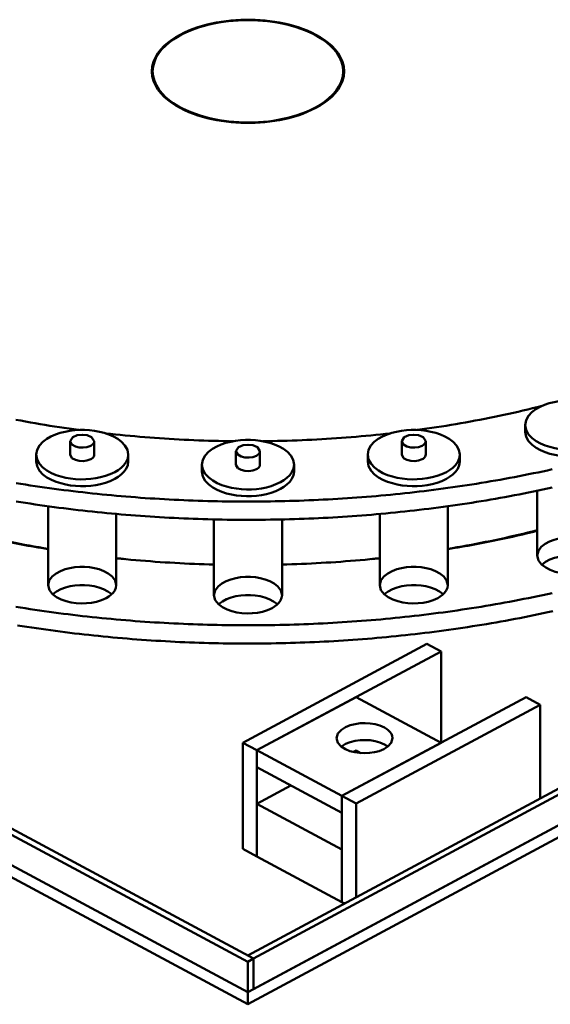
# Model space of a CAD drawing. Header units: millimetres. Extents: x 0 to 841, y 0 to 594.
# Tile 26 of 31: x 460 to 483, y 284 to 326. Entities that reach past the tile are written whole.
import ezdxf

# ---------------------------------------------------------------- set-up
doc = ezdxf.new("R2010")
doc.units = ezdxf.units.MM
doc.layers.add('VIS', color=7, linetype='CONTINUOUS', lineweight=50)

msp = doc.modelspace()

# ---------------------------------------------------------------- linework, layer by layer
at = {"layer": 'VIS'}
for points in [[(465.92, 323.672), (465.938, 323.876), (465.99, 324.075), (466.072, 324.263), (466.178, 324.439), (466.305, 324.601), (466.447, 324.749), (466.602, 324.884), (466.767, 325.008), (466.939, 325.12), (467.117, 325.222), (467.301, 325.314), (467.489, 325.398), (467.68, 325.473), (467.874, 325.541), (468.071, 325.602), (468.269, 325.655), (468.469, 325.702), (468.671, 325.743), (468.873, 325.777), (469.077, 325.805), (469.281, 325.828), (469.486, 325.845), (469.692, 325.856), (469.897, 325.861), (470.103, 325.861), (470.308, 325.856), (470.514, 325.845), (470.719, 325.828), (470.923, 325.805), (471.127, 325.777), (471.329, 325.743), (471.531, 325.702), (471.731, 325.655), (471.929, 325.602), (472.126, 325.541), (472.32, 325.473), (472.511, 325.398), (472.699, 325.314), (472.883, 325.222), (473.061, 325.12), (473.233, 325.008), (473.398, 324.884), (473.553, 324.749), (473.695, 324.601), (473.822, 324.439), (473.928, 324.263), (474.01, 324.075), (474.062, 323.876), (474.08, 323.672)], [(474.046, 323.672), (474.028, 323.879), (473.974, 324.079), (473.89, 324.27), (473.78, 324.446), (473.65, 324.609), (473.504, 324.757), (473.346, 324.893), (473.178, 325.016), (473.003, 325.127), (472.821, 325.229), (472.634, 325.32), (472.443, 325.403), (472.249, 325.477), (472.052, 325.544), (471.852, 325.603), (471.651, 325.655), (471.447, 325.7), (471.243, 325.739), (471.037, 325.771), (470.831, 325.798), (470.624, 325.818), (470.416, 325.832), (470.208, 325.841), (470, 325.844), (469.792, 325.841), (469.584, 325.832), (469.376, 325.818), (469.169, 325.798), (468.963, 325.771), (468.757, 325.739), (468.553, 325.7), (468.349, 325.655), (468.148, 325.603), (467.948, 325.544), (467.751, 325.477), (467.557, 325.403), (467.366, 325.32), (467.179, 325.229), (466.997, 325.127), (466.822, 325.016), (466.654, 324.893), (466.496, 324.757), (466.35, 324.609), (466.22, 324.446), (466.11, 324.27), (466.026, 324.079), (465.972, 323.879), (465.954, 323.672)], [(472.885, 322.123), (472.701, 322.03), (472.514, 321.946), (472.322, 321.871), (472.128, 321.803), (471.932, 321.742), (471.733, 321.688), (471.533, 321.642), (471.331, 321.601), (471.129, 321.566), (470.925, 321.538), (470.72, 321.515), (470.515, 321.499), (470.31, 321.487), (470.104, 321.482), (469.899, 321.482), (469.693, 321.487), (469.488, 321.498), (469.283, 321.515), (469.078, 321.538), (468.875, 321.566), (468.672, 321.6), (468.47, 321.641), (468.27, 321.688), (468.072, 321.741), (467.875, 321.802), (467.681, 321.869), (467.489, 321.945), (467.302, 322.029), (467.118, 322.121), (466.939, 322.223), (466.767, 322.335), (466.603, 322.459), (466.448, 322.594), (466.305, 322.742), (466.179, 322.904), (466.072, 323.08), (465.99, 323.268), (465.938, 323.467), (465.92, 323.672)], [(465.955, 323.73), (465.949, 323.702), (465.943, 323.673), (465.937, 323.644), (465.933, 323.615), (465.929, 323.586), (465.926, 323.557)], [(465.954, 323.672), (465.973, 323.463), (466.027, 323.261), (466.112, 323.07), (466.223, 322.893), (466.354, 322.73), (466.501, 322.581), (466.66, 322.445), (466.829, 322.322), (467.006, 322.21), (467.189, 322.109), (467.378, 322.017), (467.57, 321.935), (467.766, 321.861), (467.964, 321.794), (468.165, 321.736), (468.368, 321.684), (468.572, 321.639), (468.778, 321.601), (468.985, 321.569), (469.193, 321.543), (469.401, 321.523), (469.61, 321.509), (469.819, 321.501), (470.028, 321.499), (470.238, 321.503), (470.447, 321.513), (470.656, 321.528), (470.864, 321.549), (471.071, 321.577), (471.278, 321.61), (471.483, 321.651), (471.687, 321.697), (471.89, 321.751), (472.09, 321.812), (472.288, 321.88), (472.483, 321.956), (472.674, 322.041), (472.861, 322.136)], [(465.954, 323.672), (465.954, 323.442)], [(465.954, 323.442), (465.954, 323.432), (465.954, 323.422), (465.954, 323.413), (465.955, 323.403), (465.955, 323.393), (465.955, 323.383)], [(472.861, 322.136), (473.057, 322.249), (473.245, 322.374), (473.423, 322.514), (473.588, 322.668), (473.737, 322.839), (473.863, 323.026), (473.961, 323.23), (474.024, 323.447), (474.046, 323.672)], [(474.08, 323.672), (474.062, 323.467), (474.01, 323.269), (473.929, 323.081), (473.822, 322.905), (473.696, 322.744), (473.554, 322.595), (473.399, 322.46), (473.235, 322.337), (473.063, 322.225), (472.885, 322.123)], [(474.074, 323.557), (474.071, 323.586), (474.067, 323.615), (474.063, 323.644), (474.057, 323.673), (474.051, 323.702), (474.045, 323.73)], [(474.045, 323.383), (474.045, 323.393), (474.045, 323.403), (474.046, 323.413), (474.046, 323.422), (474.046, 323.432), (474.046, 323.442)], [(474.046, 323.672), (474.046, 323.442)], [(408.453, 318.939), (470, 285.895)], [(408.694, 319.068), (470.24, 286.024)], [(470, 286.153), (531.066, 318.939)], [(470.24, 286.024), (531.306, 318.81)], [(408.453, 317.648), (470, 284.604)], [(408.453, 317.648), (470, 284.604)], [(470, 284.604), (531.547, 317.648)], [(470.24, 284.733), (531.306, 317.519)], [(408.453, 317.132), (470, 284.088)], [(470, 284.088), (531.547, 317.132)], [(485.674, 308.663), (485.637, 308.868), (485.536, 309.051), (485.393, 309.205), (485.226, 309.332), (485.044, 309.435), (484.851, 309.519), (484.652, 309.585), (484.449, 309.637), (484.242, 309.674), (484.034, 309.699), (483.824, 309.711), (483.614, 309.711), (483.405, 309.699), (483.197, 309.674), (482.99, 309.637), (482.787, 309.585), (482.588, 309.519), (482.395, 309.435), (482.213, 309.332), (482.046, 309.205), (481.903, 309.051), (481.802, 308.868), (481.764, 308.663)], [(477.185, 308.454), (477.39, 308.482), (477.595, 308.512), (477.801, 308.542), (478.006, 308.573), (478.211, 308.604), (478.416, 308.637), (478.621, 308.671), (478.825, 308.705), (479.03, 308.74), (479.234, 308.776), (479.438, 308.813), (479.642, 308.851), (479.846, 308.89), (480.05, 308.929), (480.253, 308.97), (480.457, 309.011), (480.66, 309.053), (480.863, 309.096), (481.065, 309.14), (481.268, 309.185), (481.47, 309.231), (481.672, 309.278), (481.874, 309.326), (482.076, 309.374), (482.277, 309.424), (482.479, 309.474)], [(477.185, 308.454), (477.39, 308.482), (477.595, 308.512), (477.801, 308.542), (478.006, 308.573), (478.211, 308.604), (478.416, 308.637), (478.621, 308.671), (478.825, 308.705), (479.03, 308.74), (479.234, 308.776), (479.438, 308.813), (479.642, 308.851), (479.846, 308.89), (480.05, 308.929), (480.253, 308.97), (480.457, 309.011), (480.66, 309.053), (480.863, 309.096), (481.065, 309.14), (481.268, 309.185), (481.47, 309.231), (481.672, 309.278), (481.874, 309.326), (482.076, 309.374), (482.277, 309.424), (482.479, 309.474)], [(460.154, 308.89), (460.358, 308.851), (460.562, 308.813), (460.766, 308.776), (460.97, 308.74), (461.175, 308.705), (461.379, 308.671), (461.584, 308.637), (461.789, 308.604), (461.994, 308.573), (462.199, 308.542), (462.405, 308.512), (462.61, 308.482), (462.815, 308.454)], [(460.154, 308.89), (460.358, 308.851), (460.562, 308.813), (460.766, 308.776), (460.97, 308.74), (461.175, 308.705), (461.379, 308.671), (461.584, 308.637), (461.789, 308.604), (461.994, 308.573), (462.199, 308.542), (462.405, 308.512), (462.61, 308.482), (462.815, 308.454)], [(464.919, 307.407), (464.881, 307.613), (464.78, 307.796), (464.638, 307.95), (464.471, 308.076), (464.288, 308.18), (464.096, 308.263), (463.897, 308.33), (463.693, 308.381), (463.487, 308.419), (463.278, 308.443), (463.069, 308.456), (462.859, 308.456), (462.649, 308.443), (462.441, 308.419), (462.235, 308.381), (462.031, 308.33), (461.832, 308.263), (461.64, 308.18), (461.457, 308.076), (461.29, 307.95), (461.148, 307.796), (461.047, 307.613), (461.009, 307.407)], [(463.956, 308.312), (464.164, 308.289), (464.372, 308.266), (464.579, 308.245), (464.787, 308.224), (464.995, 308.204), (465.203, 308.185), (465.411, 308.167), (465.62, 308.15), (465.828, 308.133), (466.036, 308.118), (466.245, 308.103), (466.453, 308.089), (466.661, 308.075), (466.87, 308.063), (467.079, 308.051), (467.287, 308.04), (467.496, 308.03), (467.705, 308.021), (467.913, 308.013), (468.122, 308.005), (468.331, 307.998), (468.54, 307.992), (468.748, 307.987), (468.957, 307.983), (469.166, 307.979), (469.375, 307.976)], [(463.956, 308.312), (464.164, 308.289), (464.372, 308.266), (464.579, 308.245), (464.787, 308.224), (464.995, 308.204), (465.203, 308.185), (465.411, 308.167), (465.62, 308.15), (465.828, 308.133), (466.036, 308.118), (466.245, 308.103), (466.453, 308.089), (466.661, 308.075), (466.87, 308.063), (467.079, 308.051), (467.287, 308.04), (467.496, 308.03), (467.705, 308.021), (467.913, 308.013), (468.122, 308.005), (468.331, 307.998), (468.54, 307.992), (468.748, 307.987), (468.957, 307.983), (469.166, 307.979), (469.375, 307.976)], [(470.625, 307.976), (470.834, 307.979), (471.043, 307.983), (471.252, 307.987), (471.46, 307.992), (471.669, 307.998), (471.878, 308.005), (472.087, 308.013), (472.295, 308.021), (472.504, 308.03), (472.713, 308.04), (472.921, 308.051), (473.13, 308.063), (473.339, 308.075), (473.547, 308.089), (473.755, 308.103), (473.964, 308.118), (474.172, 308.133), (474.38, 308.15), (474.589, 308.167), (474.797, 308.185), (475.005, 308.204), (475.213, 308.224), (475.421, 308.245), (475.628, 308.266), (475.836, 308.289), (476.044, 308.312)], [(470.625, 307.976), (470.834, 307.979), (471.043, 307.983), (471.252, 307.987), (471.46, 307.992), (471.669, 307.998), (471.878, 308.005), (472.087, 308.013), (472.295, 308.021), (472.504, 308.03), (472.713, 308.04), (472.921, 308.051), (473.13, 308.063), (473.339, 308.075), (473.547, 308.089), (473.755, 308.103), (473.964, 308.118), (474.172, 308.133), (474.38, 308.15), (474.589, 308.167), (474.797, 308.185), (475.005, 308.204), (475.213, 308.224), (475.421, 308.245), (475.628, 308.266), (475.836, 308.289), (476.044, 308.312)], [(478.991, 307.407), (478.953, 307.613), (478.852, 307.796), (478.71, 307.95), (478.543, 308.076), (478.36, 308.18), (478.168, 308.263), (477.969, 308.33), (477.765, 308.381), (477.559, 308.419), (477.351, 308.443), (477.141, 308.456), (476.931, 308.456), (476.722, 308.443), (476.513, 308.419), (476.307, 308.381), (476.103, 308.33), (475.904, 308.263), (475.712, 308.18), (475.529, 308.076), (475.362, 307.95), (475.22, 307.796), (475.119, 307.613), (475.081, 307.407)], [(481.764, 308.663), (481.803, 308.454), (481.908, 308.269), (482.054, 308.113), (482.225, 307.986), (482.412, 307.883), (482.608, 307.799), (482.811, 307.734), (483.019, 307.683), (483.229, 307.647), (483.441, 307.624), (483.655, 307.614), (483.868, 307.616), (484.081, 307.631), (484.293, 307.659), (484.502, 307.701), (484.708, 307.757), (484.909, 307.83), (485.102, 307.921)], [(481.764, 308.663), (481.764, 308.376)], [(481.764, 308.376), (481.803, 308.167), (481.908, 307.982), (482.054, 307.827), (482.225, 307.699), (482.412, 307.596), (482.608, 307.513), (482.811, 307.447), (483.019, 307.396), (483.229, 307.36), (483.441, 307.337), (483.655, 307.327), (483.868, 307.33), (484.081, 307.345), (484.293, 307.373), (484.502, 307.414), (484.708, 307.471), (484.909, 307.543), (485.102, 307.634)], [(463.474, 307.981), (463.365, 308.151), (463.172, 308.231), (462.964, 308.255), (462.756, 308.231), (462.563, 308.151), (462.454, 307.981)], [(462.454, 307.981), (462.529, 307.838), (462.674, 307.756), (462.836, 307.716), (463.003, 307.708), (463.168, 307.73), (463.325, 307.787)], [(462.454, 307.981), (462.454, 307.407)], [(463.325, 307.787), (463.361, 307.809), (463.395, 307.835), (463.426, 307.865), (463.451, 307.9), (463.468, 307.939), (463.474, 307.981)], [(463.474, 307.981), (463.474, 307.407)], [(471.955, 306.982), (471.917, 307.187), (471.816, 307.37), (471.674, 307.524), (471.507, 307.651), (471.324, 307.754), (471.132, 307.838), (470.933, 307.904), (470.729, 307.956), (470.523, 307.993), (470.314, 308.018), (470.105, 308.03), (469.895, 308.03), (469.686, 308.018), (469.477, 307.993), (469.271, 307.956), (469.067, 307.904), (468.868, 307.838), (468.676, 307.754), (468.493, 307.651), (468.326, 307.524), (468.184, 307.37), (468.083, 307.187), (468.045, 306.982)], [(477.546, 307.981), (477.437, 308.151), (477.244, 308.231), (477.036, 308.255), (476.828, 308.231), (476.635, 308.151), (476.526, 307.981)], [(476.526, 307.981), (476.602, 307.838), (476.746, 307.756), (476.908, 307.716), (477.075, 307.708), (477.24, 307.73), (477.397, 307.787)], [(476.526, 307.981), (476.526, 307.407)], [(477.397, 307.787), (477.433, 307.809), (477.468, 307.835), (477.498, 307.865), (477.523, 307.9), (477.54, 307.939), (477.546, 307.981)], [(477.546, 307.981), (477.546, 307.407)], [(470.51, 307.555), (470.401, 307.725), (470.208, 307.805), (470, 307.829), (469.792, 307.805), (469.599, 307.725), (469.49, 307.555)], [(469.49, 307.555), (469.565, 307.412), (469.71, 307.33), (469.872, 307.29), (470.039, 307.282), (470.204, 307.305), (470.361, 307.362)], [(469.49, 307.555), (469.49, 306.982)], [(470.361, 307.362), (470.397, 307.384), (470.431, 307.409), (470.462, 307.439), (470.487, 307.474), (470.504, 307.513), (470.51, 307.555)], [(470.51, 307.555), (470.51, 306.982)], [(461.009, 307.407), (461.048, 307.199), (461.152, 307.013), (461.298, 306.858), (461.469, 306.731), (461.656, 306.627), (461.853, 306.544), (462.056, 306.478), (462.263, 306.428), (462.473, 306.391), (462.686, 306.368), (462.899, 306.358), (463.112, 306.361), (463.325, 306.376), (463.537, 306.404), (463.746, 306.446), (463.952, 306.502), (464.153, 306.574), (464.346, 306.665)], [(461.009, 307.407), (461.009, 307.121)], [(461.009, 307.121), (461.048, 306.912), (461.152, 306.726), (461.298, 306.571), (461.469, 306.444), (461.656, 306.34), (461.853, 306.257), (462.056, 306.191), (462.263, 306.141), (462.473, 306.105), (462.686, 306.082), (462.899, 306.072), (463.112, 306.074), (463.325, 306.089), (463.537, 306.117), (463.746, 306.159), (463.952, 306.215), (464.153, 306.288), (464.346, 306.378)], [(462.454, 307.407), (462.529, 307.264), (462.674, 307.182), (462.836, 307.142), (463.003, 307.134), (463.168, 307.156), (463.325, 307.214)], [(463.325, 307.214), (463.361, 307.236), (463.395, 307.261), (463.426, 307.291), (463.451, 307.326), (463.468, 307.365), (463.474, 307.407)], [(464.346, 306.665), (464.487, 306.749), (464.618, 306.848), (464.735, 306.963), (464.831, 307.096), (464.896, 307.246), (464.919, 307.407)], [(464.346, 306.378), (464.487, 306.463), (464.618, 306.561), (464.735, 306.676), (464.831, 306.809), (464.896, 306.959), (464.919, 307.121)], [(464.919, 307.407), (464.919, 307.121)], [(475.081, 307.407), (475.12, 307.199), (475.224, 307.013), (475.37, 306.858), (475.542, 306.731), (475.728, 306.627), (475.925, 306.544), (476.128, 306.478), (476.335, 306.428), (476.546, 306.391), (476.758, 306.368), (476.971, 306.358), (477.185, 306.361), (477.398, 306.376), (477.609, 306.404), (477.819, 306.446), (478.025, 306.502), (478.225, 306.574), (478.419, 306.665)], [(475.081, 307.407), (475.081, 307.121)], [(475.081, 307.121), (475.12, 306.912), (475.224, 306.726), (475.37, 306.571), (475.542, 306.444), (475.728, 306.34), (475.925, 306.257), (476.128, 306.191), (476.335, 306.141), (476.546, 306.105), (476.758, 306.082), (476.971, 306.072), (477.185, 306.074), (477.398, 306.089), (477.609, 306.117), (477.819, 306.159), (478.025, 306.215), (478.225, 306.288), (478.419, 306.378)], [(476.526, 307.407), (476.602, 307.264), (476.746, 307.182), (476.908, 307.142), (477.075, 307.134), (477.24, 307.156), (477.397, 307.214)], [(477.397, 307.214), (477.433, 307.236), (477.468, 307.261), (477.498, 307.291), (477.523, 307.326), (477.54, 307.365), (477.546, 307.407)], [(478.419, 306.665), (478.559, 306.749), (478.69, 306.848), (478.807, 306.963), (478.903, 307.096), (478.968, 307.246), (478.991, 307.407)], [(478.419, 306.378), (478.559, 306.463), (478.69, 306.561), (478.807, 306.676), (478.903, 306.809), (478.968, 306.959), (478.991, 307.121)], [(478.991, 307.407), (478.991, 307.121)], [(460.157, 306.199), (460.359, 306.166), (460.561, 306.135), (460.763, 306.104), (460.965, 306.073), (461.167, 306.044), (461.37, 306.015), (461.572, 305.987), (461.775, 305.959), (461.977, 305.933), (462.18, 305.907), (462.383, 305.881), (462.586, 305.856), (462.789, 305.832), (462.992, 305.809), (463.195, 305.786), (463.398, 305.765), (463.602, 305.743), (463.805, 305.723), (464.008, 305.703), (464.212, 305.684), (464.415, 305.665), (464.619, 305.647), (464.823, 305.63), (465.027, 305.613), (465.23, 305.598), (465.434, 305.582), (465.638, 305.568), (465.842, 305.554), (466.046, 305.541), (466.25, 305.528), (466.454, 305.517), (466.658, 305.506), (466.862, 305.495), (467.067, 305.485), (467.271, 305.476), (467.475, 305.468), (467.679, 305.46), (467.884, 305.453), (468.088, 305.446), (468.292, 305.44), (468.497, 305.435), (468.701, 305.43), (468.905, 305.427), (469.11, 305.423), (469.314, 305.421), (469.519, 305.419), (469.723, 305.418), (469.927, 305.417), (470.132, 305.417), (470.336, 305.418), (470.541, 305.419), (470.745, 305.422), (470.949, 305.424), (471.154, 305.428), (471.358, 305.432), (471.562, 305.436), (471.767, 305.442), (471.971, 305.448), (472.175, 305.455), (472.38, 305.462), (472.584, 305.47), (472.788, 305.479), (472.992, 305.488), (473.197, 305.498), (473.401, 305.509), (473.605, 305.52), (473.809, 305.532), (474.013, 305.545), (474.217, 305.558), (474.421, 305.572), (474.625, 305.587), (474.829, 305.602), (475.032, 305.618), (475.236, 305.635), (475.44, 305.652), (475.643, 305.67), (475.847, 305.689), (476.05, 305.708), (476.254, 305.729), (476.457, 305.749), (476.66, 305.771), (476.864, 305.793), (477.067, 305.816), (477.27, 305.839), (477.473, 305.863), (477.676, 305.888), (477.879, 305.914), (478.081, 305.94), (478.284, 305.967), (478.486, 305.995), (478.689, 306.023), (478.891, 306.052), (479.093, 306.082), (479.296, 306.113), (479.498, 306.144), (479.699, 306.176), (479.901, 306.208), (480.103, 306.242), (480.304, 306.276), (480.506, 306.31), (480.707, 306.346), (480.908, 306.382), (481.109, 306.419), (481.31, 306.457), (481.511, 306.495), (481.712, 306.534), (481.912, 306.574), (482.113, 306.615), (482.313, 306.656), (482.513, 306.698), (482.713, 306.741), (482.912, 306.785)], [(468.045, 306.982), (468.084, 306.773), (468.188, 306.587), (468.334, 306.432), (468.506, 306.305), (468.692, 306.202), (468.889, 306.118), (469.092, 306.052), (469.299, 306.002), (469.51, 305.966), (469.722, 305.943), (469.935, 305.933), (470.149, 305.935), (470.362, 305.95), (470.573, 305.978), (470.783, 306.02), (470.988, 306.076), (471.189, 306.149), (471.382, 306.24)], [(468.045, 306.982), (468.045, 306.695)], [(468.045, 306.695), (468.084, 306.486), (468.188, 306.301), (468.334, 306.145), (468.506, 306.018), (468.692, 305.915), (468.889, 305.831), (469.092, 305.765), (469.299, 305.715), (469.51, 305.679), (469.722, 305.656), (469.935, 305.646), (470.149, 305.648), (470.362, 305.663), (470.573, 305.691), (470.783, 305.733), (470.988, 305.789), (471.189, 305.862), (471.382, 305.953)], [(469.49, 306.982), (469.565, 306.838), (469.71, 306.757), (469.872, 306.717), (470.039, 306.709), (470.204, 306.731), (470.361, 306.788)], [(470.361, 306.788), (470.397, 306.81), (470.431, 306.836), (470.462, 306.866), (470.487, 306.9), (470.504, 306.94), (470.51, 306.982)], [(471.382, 306.24), (471.523, 306.324), (471.654, 306.422), (471.771, 306.537), (471.867, 306.67), (471.932, 306.82), (471.955, 306.982)], [(471.382, 305.953), (471.523, 306.037), (471.654, 306.135), (471.771, 306.25), (471.867, 306.383), (471.932, 306.533), (471.955, 306.695)], [(471.955, 306.982), (471.955, 306.695)], [(460.157, 305.424), (460.359, 305.392), (460.561, 305.36), (460.763, 305.329), (460.965, 305.299), (461.167, 305.269), (461.37, 305.241), (461.572, 305.212), (461.775, 305.185), (461.977, 305.158), (462.18, 305.132), (462.383, 305.107), (462.586, 305.082), (462.789, 305.058), (462.992, 305.035), (463.195, 305.012), (463.398, 304.99), (463.602, 304.969), (463.805, 304.948), (464.008, 304.928), (464.212, 304.909), (464.415, 304.891), (464.619, 304.873), (464.823, 304.856), (465.027, 304.839), (465.23, 304.823), (465.434, 304.808), (465.638, 304.794), (465.842, 304.78), (466.046, 304.767), (466.25, 304.754), (466.454, 304.742), (466.658, 304.731), (466.862, 304.721), (467.067, 304.711), (467.271, 304.702), (467.475, 304.693), (467.679, 304.685), (467.884, 304.678), (468.088, 304.672), (468.292, 304.666), (468.497, 304.661), (468.701, 304.656), (468.905, 304.652), (469.11, 304.649), (469.314, 304.646), (469.519, 304.644), (469.723, 304.643), (469.927, 304.643), (470.132, 304.643), (470.336, 304.644), (470.541, 304.645), (470.745, 304.647), (470.949, 304.65), (471.154, 304.653), (471.358, 304.657), (471.562, 304.662), (471.767, 304.667), (471.971, 304.673), (472.175, 304.68), (472.38, 304.687), (472.584, 304.695), (472.788, 304.704), (472.992, 304.713), (473.197, 304.724), (473.401, 304.734), (473.605, 304.746), (473.809, 304.758), (474.013, 304.77), (474.217, 304.784), (474.421, 304.798), (474.625, 304.812), (474.829, 304.828), (475.032, 304.844), (475.236, 304.86), (475.44, 304.878), (475.643, 304.896), (475.847, 304.915), (476.05, 304.934), (476.254, 304.954), (476.457, 304.975), (476.66, 304.996), (476.864, 305.018), (477.067, 305.041), (477.27, 305.065), (477.473, 305.089), (477.676, 305.114), (477.879, 305.14), (478.081, 305.166), (478.284, 305.193), (478.486, 305.22), (478.689, 305.249), (478.891, 305.278), (479.093, 305.308), (479.296, 305.338), (479.498, 305.369), (479.699, 305.401), (479.901, 305.434), (480.103, 305.467), (480.304, 305.501), (480.506, 305.536), (480.707, 305.571), (480.908, 305.608), (481.109, 305.645), (481.31, 305.682), (481.511, 305.721), (481.712, 305.76), (481.912, 305.8), (482.113, 305.84), (482.313, 305.882), (482.513, 305.924), (482.713, 305.967), (482.912, 306.01)], [(482.274, 305.874), (482.274, 303.127)], [(461.519, 305.22), (461.519, 301.871)], [(478.481, 305.22), (478.481, 301.871)], [(464.409, 304.891), (464.409, 301.871)], [(468.555, 304.659), (468.555, 301.446)], [(471.445, 304.659), (471.445, 301.446)], [(475.591, 304.891), (475.591, 301.871)], [(457.726, 304.201), (457.923, 304.151), (458.122, 304.102), (458.32, 304.054), (458.518, 304.007), (458.717, 303.961), (458.916, 303.916), (459.115, 303.871), (459.315, 303.828), (459.514, 303.785), (459.714, 303.743), (459.914, 303.703), (460.114, 303.663), (460.314, 303.624), (460.514, 303.586), (460.715, 303.548), (460.916, 303.512), (461.117, 303.476), (461.318, 303.441), (461.519, 303.407)], [(457.726, 304.174), (457.935, 304.122), (458.144, 304.072), (458.353, 304.023), (458.563, 303.974), (458.773, 303.927), (458.983, 303.881), (459.193, 303.835), (459.404, 303.791), (459.614, 303.747), (459.825, 303.705), (460.036, 303.663), (460.248, 303.622), (460.459, 303.583), (460.671, 303.544), (460.882, 303.506), (461.094, 303.469), (461.307, 303.433), (461.519, 303.398)], [(478.481, 303.407), (478.682, 303.441), (478.883, 303.476), (479.084, 303.512), (479.285, 303.548), (479.486, 303.586), (479.686, 303.624), (479.886, 303.663), (480.086, 303.703), (480.286, 303.743), (480.486, 303.785), (480.685, 303.828), (480.885, 303.871), (481.084, 303.916), (481.283, 303.961), (481.482, 304.007), (481.68, 304.054), (481.878, 304.102), (482.077, 304.151), (482.274, 304.201)], [(478.481, 303.398), (478.693, 303.433), (478.906, 303.469), (479.118, 303.506), (479.329, 303.544), (479.541, 303.583), (479.752, 303.622), (479.964, 303.663), (480.175, 303.705), (480.386, 303.747), (480.596, 303.791), (480.807, 303.835), (481.017, 303.881), (481.227, 303.927), (481.437, 303.974), (481.647, 304.023), (481.856, 304.072), (482.065, 304.122), (482.274, 304.174)], [(482.274, 303.127), (482.324, 303.329), (482.449, 303.497), (482.613, 303.626), (482.799, 303.725), (482.995, 303.798), (483.198, 303.851), (483.405, 303.884), (483.614, 303.901), (483.824, 303.901), (484.034, 303.884), (484.241, 303.851), (484.444, 303.798), (484.64, 303.725), (484.825, 303.626), (484.99, 303.497), (485.115, 303.329), (485.164, 303.127)], [(464.409, 303.014), (464.468, 303.008), (464.528, 303.001), (464.587, 302.995), (464.647, 302.989), (464.707, 302.983), (464.766, 302.977)], [(464.409, 303.013), (464.616, 302.992), (464.822, 302.972), (465.029, 302.952), (465.236, 302.933), (465.443, 302.915), (465.65, 302.898), (465.857, 302.882), (466.065, 302.866), (466.272, 302.852), (466.479, 302.838), (466.687, 302.825), (466.894, 302.812), (467.102, 302.801), (467.309, 302.79), (467.517, 302.78), (467.724, 302.771), (467.932, 302.763), (468.14, 302.755), (468.347, 302.749), (468.555, 302.743)], [(471.445, 302.743), (471.653, 302.749), (471.86, 302.755), (472.068, 302.763), (472.276, 302.771), (472.483, 302.78), (472.691, 302.79), (472.898, 302.801), (473.106, 302.812), (473.313, 302.825), (473.521, 302.838), (473.728, 302.852), (473.935, 302.866), (474.143, 302.882), (474.35, 302.898), (474.557, 302.915), (474.764, 302.933), (474.971, 302.952), (475.178, 302.972), (475.384, 302.992), (475.591, 303.013)], [(475.234, 302.977), (475.293, 302.983), (475.353, 302.989), (475.413, 302.995), (475.472, 303.001), (475.532, 303.008), (475.591, 303.014)], [(484.741, 302.578), (484.542, 302.489), (484.333, 302.425), (484.119, 302.381), (483.902, 302.357), (483.684, 302.351), (483.465, 302.363), (483.249, 302.393), (483.036, 302.443), (482.83, 302.515), (482.635, 302.614), (482.461, 302.745), (482.328, 302.917), (482.274, 303.127)], [(482.467, 302.74), (482.632, 302.863), (482.815, 302.957), (483.008, 303.028), (483.208, 303.078), (483.411, 303.11), (483.616, 303.126), (483.822, 303.126), (484.028, 303.11), (484.231, 303.078), (484.431, 303.028), (484.624, 302.957), (484.807, 302.863), (484.972, 302.74)], [(461.519, 301.871), (461.569, 302.073), (461.693, 302.241), (461.858, 302.371), (462.043, 302.469), (462.24, 302.543), (462.443, 302.595), (462.65, 302.629), (462.859, 302.645), (463.069, 302.645), (463.278, 302.629), (463.485, 302.595), (463.688, 302.543), (463.885, 302.469), (464.07, 302.371), (464.234, 302.241), (464.359, 302.073), (464.409, 301.871)], [(475.591, 301.871), (475.641, 302.073), (475.766, 302.241), (475.93, 302.371), (476.115, 302.469), (476.312, 302.543), (476.515, 302.595), (476.722, 302.629), (476.931, 302.645), (477.141, 302.645), (477.35, 302.629), (477.557, 302.595), (477.76, 302.543), (477.957, 302.469), (478.142, 302.371), (478.307, 302.241), (478.431, 302.073), (478.481, 301.871)], [(468.555, 301.446), (468.605, 301.648), (468.73, 301.815), (468.894, 301.945), (469.079, 302.044), (469.276, 302.117), (469.479, 302.169), (469.686, 302.203), (469.895, 302.22), (470.105, 302.22), (470.314, 302.203), (470.521, 302.169), (470.724, 302.117), (470.921, 302.044), (471.106, 301.945), (471.27, 301.815), (471.395, 301.648), (471.445, 301.446)], [(463.986, 301.323), (463.786, 301.234), (463.578, 301.169), (463.364, 301.126), (463.146, 301.102), (462.928, 301.096), (462.71, 301.108), (462.494, 301.138), (462.281, 301.188), (462.075, 301.26), (461.88, 301.358), (461.706, 301.49), (461.573, 301.662), (461.519, 301.871)], [(461.712, 301.484), (461.876, 301.608), (462.059, 301.702), (462.253, 301.772), (462.452, 301.822), (462.656, 301.855), (462.861, 301.871), (463.067, 301.871), (463.272, 301.855), (463.476, 301.822), (463.675, 301.772), (463.869, 301.702), (464.052, 301.608), (464.216, 301.484)], [(464.409, 301.871), (464.392, 301.752), (464.344, 301.641), (464.273, 301.543), (464.186, 301.458), (464.09, 301.385), (463.986, 301.323)], [(478.058, 301.323), (477.859, 301.234), (477.65, 301.169), (477.436, 301.126), (477.219, 301.102), (477, 301.096), (476.782, 301.108), (476.566, 301.138), (476.353, 301.188), (476.147, 301.26), (475.952, 301.358), (475.778, 301.49), (475.645, 301.662), (475.591, 301.871)], [(475.784, 301.484), (475.948, 301.608), (476.131, 301.702), (476.325, 301.772), (476.524, 301.822), (476.728, 301.855), (476.933, 301.871), (477.139, 301.871), (477.344, 301.855), (477.548, 301.822), (477.747, 301.772), (477.941, 301.702), (478.124, 301.608), (478.288, 301.484)], [(478.481, 301.871), (478.464, 301.752), (478.416, 301.641), (478.345, 301.543), (478.259, 301.458), (478.162, 301.385), (478.058, 301.323)], [(460.143, 300.952), (460.345, 300.919), (460.547, 300.888), (460.749, 300.857), (460.951, 300.826), (461.154, 300.797), (461.356, 300.768), (461.559, 300.739), (461.761, 300.712), (461.964, 300.685), (462.167, 300.659), (462.37, 300.634), (462.573, 300.609), (462.776, 300.585), (462.979, 300.561), (463.182, 300.539), (463.386, 300.517), (463.589, 300.495), (463.792, 300.475), (463.996, 300.455), (464.2, 300.436), (464.403, 300.417), (464.607, 300.399), (464.811, 300.382), (465.014, 300.365), (465.218, 300.349), (465.422, 300.334), (465.626, 300.32), (465.83, 300.306), (466.034, 300.293), (466.238, 300.28), (466.443, 300.268), (466.647, 300.257), (466.851, 300.246), (467.055, 300.237), (467.26, 300.227), (467.464, 300.219), (467.668, 300.211), (467.873, 300.204), (468.077, 300.197), (468.281, 300.191), (468.486, 300.186), (468.69, 300.181), (468.895, 300.178), (469.099, 300.174), (469.304, 300.172), (469.508, 300.17), (469.713, 300.169), (469.917, 300.168), (470.122, 300.168), (470.326, 300.169), (470.531, 300.17), (470.735, 300.172), (470.94, 300.175), (471.144, 300.178), (471.349, 300.182), (471.553, 300.187), (471.757, 300.192), (471.962, 300.198), (472.166, 300.205), (472.371, 300.212), (472.575, 300.22), (472.779, 300.229), (472.984, 300.238), (473.188, 300.248), (473.392, 300.259), (473.596, 300.27), (473.8, 300.282), (474.004, 300.295), (474.208, 300.308), (474.413, 300.322), (474.616, 300.337), (474.82, 300.352), (475.024, 300.368), (475.228, 300.385), (475.432, 300.402), (475.636, 300.42), (475.839, 300.439), (476.043, 300.459), (476.246, 300.479), (476.45, 300.499), (476.653, 300.521), (476.856, 300.543), (477.06, 300.566), (477.263, 300.589), (477.466, 300.613), (477.669, 300.638), (477.872, 300.664), (478.074, 300.69), (478.277, 300.717), (478.48, 300.745), (478.682, 300.773), (478.885, 300.802), (479.087, 300.832), (479.289, 300.862), (479.491, 300.894), (479.693, 300.926), (479.895, 300.958), (480.097, 300.991), (480.299, 301.026), (480.5, 301.06), (480.702, 301.096), (480.903, 301.132), (481.104, 301.169), (481.305, 301.207), (481.506, 301.245), (481.707, 301.284), (481.907, 301.324), (482.108, 301.365), (482.308, 301.406), (482.508, 301.448), (482.708, 301.491), (482.908, 301.535)], [(471.022, 300.897), (470.823, 300.808), (470.614, 300.743), (470.4, 300.7), (470.183, 300.676), (469.964, 300.67), (469.746, 300.682), (469.53, 300.712), (469.317, 300.762), (469.111, 300.834), (468.916, 300.933), (468.742, 301.064), (468.609, 301.236), (468.555, 301.446)], [(468.748, 301.059), (468.912, 301.182), (469.095, 301.276), (469.289, 301.347), (469.488, 301.397), (469.692, 301.429), (469.897, 301.445), (470.103, 301.445), (470.308, 301.429), (470.512, 301.397), (470.711, 301.347), (470.905, 301.276), (471.088, 301.182), (471.252, 301.059)], [(471.445, 301.446), (471.428, 301.326), (471.38, 301.215), (471.309, 301.117), (471.223, 301.032), (471.126, 300.959), (471.022, 300.897)], [(460.216, 300.166), (460.417, 300.133), (460.619, 300.102), (460.821, 300.071), (461.023, 300.041), (461.225, 300.012), (461.427, 299.983), (461.629, 299.955), (461.831, 299.928), (462.033, 299.902), (462.236, 299.876), (462.438, 299.851), (462.641, 299.826), (462.844, 299.802), (463.046, 299.779), (463.249, 299.757), (463.452, 299.735), (463.655, 299.714), (463.858, 299.694), (464.061, 299.674), (464.264, 299.655), (464.468, 299.637), (464.671, 299.619), (464.874, 299.602), (465.078, 299.586), (465.281, 299.57), (465.485, 299.555), (465.688, 299.541), (465.892, 299.527), (466.095, 299.514), (466.299, 299.502), (466.503, 299.49), (466.707, 299.479), (466.91, 299.469), (467.114, 299.459), (467.318, 299.45), (467.522, 299.442), (467.726, 299.434), (467.93, 299.427), (468.134, 299.421), (468.338, 299.415), (468.542, 299.41), (468.746, 299.406), (468.95, 299.402), (469.154, 299.399), (469.358, 299.397), (469.562, 299.395), (469.766, 299.394), (469.97, 299.393), (470.174, 299.394), (470.378, 299.395), (470.582, 299.396), (470.786, 299.398), (470.99, 299.401), (471.194, 299.405), (471.398, 299.409), (471.602, 299.414), (471.806, 299.419), (472.01, 299.425), (472.214, 299.432), (472.418, 299.44), (472.622, 299.448), (472.826, 299.457), (473.03, 299.466), (473.234, 299.476), (473.438, 299.487), (473.641, 299.498), (473.845, 299.511), (474.049, 299.523), (474.252, 299.537), (474.456, 299.551), (474.659, 299.566), (474.863, 299.581), (475.066, 299.597), (475.27, 299.614), (475.473, 299.632), (475.676, 299.65), (475.879, 299.668), (476.083, 299.688), (476.286, 299.708), (476.489, 299.729), (476.691, 299.75), (476.894, 299.773), (477.097, 299.796), (477.3, 299.819), (477.502, 299.843), (477.705, 299.868), (477.907, 299.894), (478.11, 299.92), (478.312, 299.947), (478.514, 299.975), (478.716, 300.004), (478.918, 300.033), (479.12, 300.062), (479.322, 300.093), (479.524, 300.124), (479.725, 300.156), (479.927, 300.189), (480.128, 300.222), (480.329, 300.256), (480.53, 300.291), (480.731, 300.327), (480.932, 300.363), (481.133, 300.4), (481.333, 300.437), (481.534, 300.476), (481.734, 300.515), (481.934, 300.555), (482.134, 300.596), (482.334, 300.637), (482.533, 300.679), (482.733, 300.722), (482.932, 300.766)], [(469.781, 295.185), (477.594, 299.38)], [(478.195, 299.058), (477.594, 299.38)], [(470.382, 294.863), (478.195, 299.058)], [(478.195, 295.185), (478.195, 299.058)], [(470.382, 294.863), (474.589, 297.121)], [(473.988, 292.926), (481.801, 297.121)], [(478.195, 295.185), (474.589, 297.121)], [(482.402, 296.799), (481.801, 297.121)], [(474.589, 292.604), (482.402, 296.799)], [(482.402, 292.812), (482.402, 296.799)], [(473.76, 295.379), (473.82, 295.58), (473.963, 295.736), (474.143, 295.849), (474.34, 295.928), (474.546, 295.98), (474.757, 296.009), (474.969, 296.018), (475.181, 296.005), (475.391, 295.972), (475.596, 295.915), (475.791, 295.831)], [(475.791, 295.831), (475.877, 295.779), (475.956, 295.719), (476.027, 295.649), (476.086, 295.569), (476.125, 295.477), (476.14, 295.379)], [(476.14, 295.379), (476.081, 295.18), (475.941, 295.025), (475.764, 294.913), (475.57, 294.834), (475.367, 294.78), (475.159, 294.75), (474.95, 294.74), (474.74, 294.75), (474.532, 294.78), (474.329, 294.834), (474.135, 294.913), (473.958, 295.025), (473.819, 295.18), (473.76, 295.379)], [(470.382, 294.863), (469.781, 295.185)], [(469.781, 290.682), (469.781, 295.185)], [(473.965, 295.02), (474.145, 295.132), (474.342, 295.211), (474.548, 295.263), (474.758, 295.292), (474.97, 295.301), (475.182, 295.288), (475.392, 295.255), (475.596, 295.198), (475.791, 295.113)], [(473.988, 292.926), (478.195, 295.185)], [(475.791, 295.113), (475.816, 295.1), (475.841, 295.085), (475.865, 295.07), (475.889, 295.054), (475.912, 295.038), (475.934, 295.02)], [(470.382, 290.359), (470.382, 294.863)], [(473.988, 292.926), (470.382, 294.863)], [(470.382, 294.145), (470.382, 294.863)], [(474.473, 294.793), (474.589, 294.855)], [(474.794, 294.745), (474.589, 294.855)], [(473.988, 292.209), (470.382, 294.145)], [(470.382, 292.596), (471.824, 293.371)], [(474.589, 292.604), (473.988, 292.926)], [(473.988, 288.423), (473.988, 292.926)], [(473.988, 292.209), (473.988, 292.926)], [(473.988, 290.66), (470.382, 292.596)], [(470.382, 290.359), (470.382, 292.596)], [(474.589, 288.617), (474.589, 292.604)], [(470.382, 290.359), (469.781, 290.682)], [(473.988, 288.423), (470.382, 290.359)], [(473.988, 288.423), (473.988, 290.66)], [(474.108, 288.358), (473.988, 288.423)], [(470, 286.153), (470.24, 286.024)], [(470, 285.895), (470.24, 286.024)], [(470, 284.604), (470, 285.895)], [(470.24, 284.733), (470.24, 286.024)], [(470.24, 284.733), (470.24, 286.024)], [(470, 284.604), (470.24, 284.733)], [(470, 284.088), (470, 284.604)]]:
    msp.add_lwpolyline(points, dxfattribs=at)

doc.saveas('drawing.dxf')
